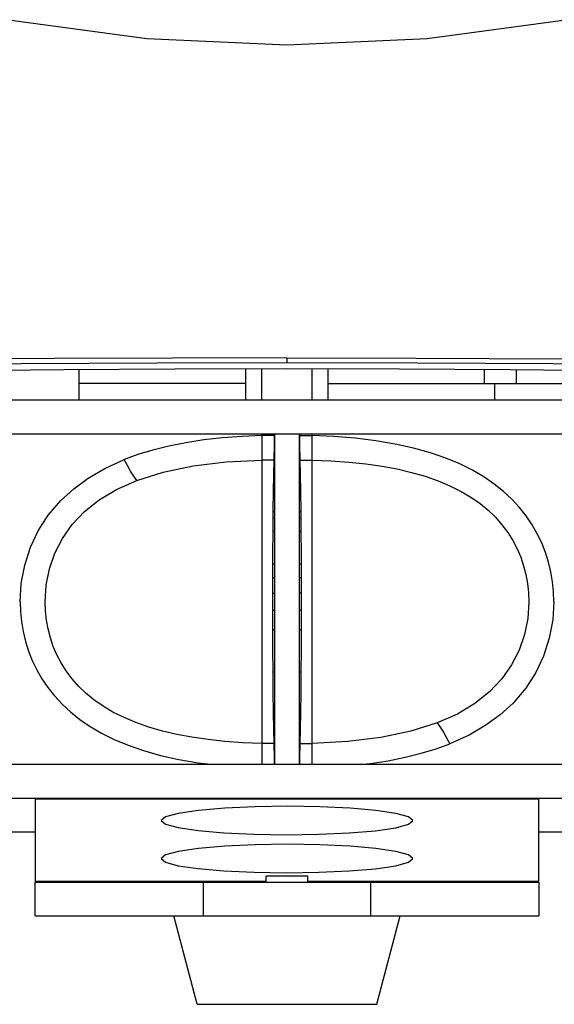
# Model space of a CAD drawing. Header units: inches. Extents: x 0 to 420, y 0 to 297.
# Tile 58 of 90: x 213 to 224, y 105 to 125. Entities that reach past the tile are written whole.
import ezdxf

# ---------------------------------------------------------------- set-up
doc = ezdxf.new("R2010")
doc.units = ezdxf.units.IN
doc.header["$LTSCALE"] = 23.1
doc.header["$MEASUREMENT"] = 0
doc.layers.get('0').update_dxf_attribs({"linetype": 'CONTINUOUS'})

msp = doc.modelspace()

# ---------------------------------------------------------------- linework, layer by layer
at = {"color": 7, "linetype": 'Continuous'}
for p, q in [((212.993787, 124.739579), (215.798604, 124.358154)), ((221.471266, 124.358154), (224.276081, 124.739578)), ((215.798604, 124.358154), (218.634936, 124.230539)), ((218.634936, 124.230539), (221.471266, 124.358154)), ((213.920772, 117.877583), (211.763955, 117.867973)), ((216.315866, 117.888041), (213.920772, 117.877583)), ((218.634837, 117.890312), (216.315866, 117.888041)), ((218.634725, 117.890351), (218.634686, 117.798013)), ((218.634837, 117.890312), (221.253653, 117.887008)), ((221.253653, 117.887008), (224.204522, 117.874259)), ((210.466856, 117.744857), (213.253145, 117.775067)), ((211.776136, 117.629268), (214.116244, 117.655926)), ((213.253145, 117.775067), (216.000208, 117.792528)), ((214.116244, 117.655926), (216.364559, 117.671156)), ((214.427436, 117.033157), (214.427436, 117.658034)), ((216.000208, 117.792528), (218.634686, 117.798014)), ((216.364559, 117.671156), (218.625669, 117.676305)), ((217.801936, 117.033157), (217.801936, 117.67443)), ((218.124936, 117.033157), (218.124936, 117.675165)), ((218.625669, 117.676305), (220.912865, 117.671122)), ((218.634686, 117.798014), (221.271012, 117.792518)), ((219.144936, 117.033157), (219.144936, 117.675129)), ((219.467936, 117.033157), (219.467936, 117.674397)), ((220.912865, 117.671122), (223.157173, 117.655893)), ((221.271012, 117.792518), (224.01875, 117.775046)), ((222.630962, 117.659464), (222.630962, 117.373157)), ((223.157173, 117.655893), (225.493737, 117.629268)), ((223.276785, 117.65453), (223.276785, 117.373157)), ((224.01875, 117.775046), (226.804471, 117.744836)), ((217.801936, 117.373157), (214.427436, 117.373157)), ((219.467936, 117.373157), (231.469893, 117.373157)), ((222.842436, 117.033157), (222.842436, 117.373157)), ((237.079784, 117.033157), (200.190089, 117.033157)), ((200.190089, 116.353157), (237.079784, 116.353157)), ((217.33058, 116.271572), (216.949498, 116.2288)), ((217.723744, 116.300797), (217.33058, 116.271572)), ((218.125018, 116.316346), (217.723744, 116.300797)), ((218.125025, 116.316346), (218.124489, 116.198092)), ((218.124936, 116.353157), (218.125025, 116.316347)), ((218.375277, 116.316348), (218.125025, 116.316347)), ((218.375277, 116.31633), (218.374315, 116.169569)), ((218.375277, 116.31633), (218.375454, 116.353157)), ((218.379936, 116.353157), (218.379936, 109.655157)), ((218.889936, 109.655157), (218.889936, 116.353157)), ((218.894596, 116.310657), (218.889936, 116.310657)), ((218.894419, 116.353157), (218.894596, 116.316342)), ((218.894596, 116.316348), (219.144936, 116.316347)), ((218.895557, 116.16966), (218.894596, 116.316342)), ((219.586274, 116.298464), (219.144865, 116.31635)), ((219.144921, 115.918559), (219.144936, 116.353157)), ((220.017217, 116.264034), (219.586274, 116.298464)), ((220.43271, 116.213225), (220.017217, 116.264034)), ((216.238356, 116.103956), (215.914144, 116.023189)), ((216.584337, 116.17276), (216.238356, 116.103956)), ((216.949498, 116.2288), (216.584337, 116.17276)), ((218.124489, 116.198092), (218.12498, 116.087176)), ((218.12498, 116.087176), (218.125322, 115.9862)), ((218.374315, 116.169569), (218.3729, 116.035442)), ((218.896972, 116.03555), (218.895557, 116.16966)), ((220.827905, 116.146438), (220.43271, 116.213225)), ((221.198567, 116.064484), (220.827905, 116.146438)), ((221.541216, 115.968751), (221.198567, 116.064484)), ((215.613547, 115.931577), (215.337949, 115.83067)), ((215.914144, 116.023189), (215.613547, 115.931577)), ((218.125322, 115.9862), (218.124936, 115.822669)), ((218.37108, 115.918499), (218.368917, 115.822664)), ((218.3729, 116.035442), (218.37108, 115.918499)), ((218.898792, 115.918566), (218.896972, 116.03555)), ((218.900956, 115.822667), (218.898792, 115.918566)), ((219.144813, 115.82268), (219.144921, 115.918559)), ((221.853732, 115.861125), (221.541216, 115.968751)), ((222.136879, 115.743165), (221.853732, 115.861125)), ((214.608104, 115.456088), (214.947079, 115.653005)), ((214.947079, 115.653005), (215.337949, 115.83067)), ((215.40066, 115.708975), (215.337949, 115.83067)), ((215.465218, 115.596224), (215.40066, 115.708975)), ((216.128431, 115.576585), (216.737197, 115.70244)), ((216.737197, 115.70244), (217.402022, 115.784086)), ((217.402022, 115.784086), (218.124936, 115.822676)), ((218.368917, 115.822672), (218.124936, 115.822669)), ((218.124936, 115.822663), (218.124936, 115.532453)), ((218.368917, 115.822664), (218.362081, 115.532417)), ((218.889936, 115.715657), (218.903476, 115.715657)), ((218.889936, 115.673157), (218.904477, 115.673157)), ((218.900956, 115.822672), (219.144813, 115.822672)), ((218.9078, 115.532038), (218.900956, 115.822667)), ((219.14512, 115.532331), (219.144813, 115.822672)), ((219.144912, 115.822676), (219.520321, 115.808519)), ((219.520321, 115.808519), (219.894038, 115.781759)), ((219.894038, 115.781759), (220.23108, 115.745656)), ((220.23108, 115.745656), (220.564548, 115.697189)), ((220.564548, 115.697189), (220.863536, 115.641184)), ((222.392951, 115.615924), (222.136879, 115.743165)), ((214.315312, 115.242114), (214.608104, 115.456088)), ((215.529725, 115.495553), (215.465218, 115.596224)), ((215.593063, 115.408652), (215.529725, 115.495553)), ((215.593078, 115.408632), (216.128431, 115.576585)), ((218.124936, 115.532453), (218.124757, 115.189062)), ((218.362081, 115.532417), (218.356035, 115.188875)), ((218.913844, 115.188484), (218.9078, 115.532038)), ((219.14512, 113.439434), (219.14512, 115.532331)), ((220.863536, 115.641184), (221.157276, 115.572473)), ((221.157276, 115.572473), (221.431848, 115.493545)), ((221.431848, 115.493545), (221.698754, 115.400259)), ((222.62453, 115.480087), (222.392951, 115.615924)), ((222.833734, 115.336289), (222.62453, 115.480087)), ((215.182529, 115.226887), (215.593078, 115.408632)), ((218.36007, 115.418157), (218.379936, 115.418157)), ((218.889936, 115.418157), (218.909803, 115.418157)), ((218.889936, 115.299157), (218.911897, 115.299157)), ((221.698754, 115.400259), (221.934812, 115.301065)), ((221.934812, 115.301065), (222.161309, 115.187617)), ((223.022468, 115.185004), (222.833734, 115.336289)), ((214.055734, 115.00446), (214.315312, 115.242114)), ((214.831212, 115.017301), (215.182529, 115.226887)), ((218.124757, 115.189062), (218.124757, 113.439469)), ((218.356035, 115.188875), (218.350906, 114.798977)), ((218.918964, 114.799199), (218.913844, 115.188484)), ((222.161309, 115.187617), (222.359272, 115.070176)), ((222.359272, 115.070176), (222.546225, 114.939465)), ((223.192375, 115.026578), (223.022468, 115.185004)), ((213.800052, 114.704299), (214.055734, 115.00446)), ((214.533142, 114.780623), (214.831212, 115.017301)), ((222.546225, 114.939465), (222.707919, 114.80662)), ((223.344626, 114.86149), (223.192375, 115.026578)), ((223.480235, 114.69016), (223.344626, 114.86149)), ((213.595833, 114.387146), (213.800052, 114.704299)), ((214.283336, 114.516529), (214.533142, 114.780623)), ((218.350906, 114.798977), (218.346802, 114.370622)), ((218.349509, 114.653157), (218.379936, 114.653157)), ((218.379936, 114.772157), (218.350649, 114.772157)), ((218.919223, 114.772157), (218.889936, 114.772157)), ((218.889936, 114.653157), (218.920364, 114.653157)), ((218.923057, 114.372312), (218.918964, 114.799199)), ((222.707919, 114.80662), (222.857746, 114.662238)), ((222.857746, 114.662238), (222.989572, 114.512801)), ((223.600038, 114.512974), (223.480235, 114.69016)), ((214.084714, 114.233877), (214.283336, 114.516529)), ((222.989572, 114.512801), (223.108509, 114.353434)), ((223.704693, 114.330331), (223.600038, 114.512974)), ((213.439392, 114.056797), (213.595833, 114.387146)), ((218.346802, 114.370622), (218.343825, 113.91548)), ((218.346903, 114.381157), (218.379936, 114.381157)), ((218.889936, 114.381157), (218.922972, 114.381157)), ((218.915436, 114.381157), (218.915436, 114.228157)), ((218.926051, 113.914922), (218.923057, 114.372312)), ((223.108509, 114.353434), (223.208765, 114.193642)), ((223.794599, 114.14289), (223.704693, 114.330331)), ((213.321167, 113.691287), (213.439392, 114.056797)), ((213.9327, 113.934784), (214.084714, 114.233877)), ((218.915436, 114.228157), (218.924001, 114.228157)), ((223.208765, 114.193642), (223.296185, 114.026277)), ((223.870124, 113.951256), (223.794599, 114.14289)), ((213.823834, 113.618988), (213.9327, 113.934784)), ((218.343825, 113.91548), (218.34201, 113.44029)), ((218.927868, 113.438062), (218.926051, 113.914922)), ((223.296185, 114.026277), (223.368473, 113.857131)), ((223.368473, 113.857131), (223.427919, 113.682598)), ((223.931617, 113.75586), (223.870124, 113.951256)), ((213.252194, 113.321303), (213.321167, 113.691287)), ((218.343071, 113.718157), (218.379936, 113.718157)), ((218.889936, 113.718157), (218.926801, 113.718157)), ((223.427919, 113.682598), (223.474013, 113.505032)), ((223.979297, 113.557174), (223.931617, 113.75586)), ((213.758206, 113.291365), (213.823834, 113.618988)), ((223.474013, 113.505032), (223.507101, 113.324174)), ((224.013195, 113.3563), (223.979297, 113.557174)), ((213.22981, 112.953157), (213.252194, 113.321303)), ((213.735928, 112.953157), (213.758206, 113.291365)), ((218.124757, 113.439469), (218.12467, 112.953157)), ((218.34201, 113.44029), (218.341398, 112.954572)), ((218.342033, 113.446157), (218.379936, 113.446157)), ((218.889936, 113.446157), (218.927837, 113.446157)), ((218.928475, 112.951742), (218.927868, 113.438062)), ((219.145203, 112.953157), (219.14512, 113.439434)), ((223.507101, 113.324174), (223.52723, 113.139231)), ((224.033388, 113.154536), (224.013195, 113.3563)), ((218.34161, 113.123157), (218.379936, 113.123157)), ((218.928261, 113.123157), (218.889936, 113.123157)), ((223.52723, 113.139231), (223.533945, 112.953157)), ((224.040063, 112.953157), (224.033388, 113.154536)), ((213.22981, 112.953157), (213.236485, 112.751778)), ((213.742642, 112.767083), (213.735928, 112.953157)), ((218.12467, 112.953157), (218.124753, 112.46688)), ((218.341398, 112.954572), (218.342005, 112.468253)), ((218.927863, 112.466024), (218.928475, 112.951742)), ((219.145116, 112.466845), (219.145203, 112.953157)), ((223.533945, 112.953157), (223.511667, 112.614949)), ((224.040063, 112.953157), (224.017679, 112.585012)), ((213.236485, 112.751778), (213.256678, 112.550014)), ((213.762772, 112.582141), (213.742642, 112.767083)), ((218.341612, 112.783157), (218.379936, 112.783157)), ((218.928262, 112.783157), (218.889936, 112.783157)), ((213.256678, 112.550014), (213.290576, 112.34914)), ((213.79586, 112.401282), (213.762772, 112.582141)), ((218.124753, 112.46688), (218.124753, 110.373983)), ((218.342005, 112.468253), (218.343822, 111.991392)), ((218.926048, 111.990834), (218.927863, 112.466024)), ((219.145116, 110.717252), (219.145116, 112.466845)), ((223.511667, 112.614949), (223.446039, 112.287326)), ((224.017679, 112.585012), (223.948705, 112.215027)), ((213.290576, 112.34914), (213.338256, 112.150454)), ((213.841954, 112.223717), (213.79586, 112.401282)), ((218.379936, 112.375157), (218.342359, 112.375157)), ((218.927516, 112.375157), (218.889936, 112.375157)), ((223.446039, 112.287326), (223.337173, 111.97153)), ((213.338256, 112.150454), (213.399749, 111.955058)), ((213.9014, 112.049183), (213.841954, 112.223717)), ((223.948705, 112.215027), (223.830481, 111.849517)), ((213.399749, 111.955058), (213.475274, 111.763424)), ((213.973688, 111.880038), (213.9014, 112.049183)), ((214.061108, 111.712672), (213.973688, 111.880038)), ((218.343822, 111.991392), (218.346816, 111.534002)), ((218.923071, 111.535692), (218.926048, 111.990834)), ((223.337173, 111.97153), (223.185159, 111.672438)), ((213.475274, 111.763424), (213.565179, 111.575983)), ((214.161364, 111.55288), (214.061108, 111.712672)), ((223.185159, 111.672438), (222.986537, 111.389786)), ((223.830481, 111.849517), (223.67404, 111.519169)), ((213.565179, 111.575983), (213.669835, 111.39334)), ((214.280301, 111.393513), (214.161364, 111.55288)), ((218.346816, 111.534002), (218.350909, 111.107115)), ((218.379936, 111.525157), (218.3469, 111.525157)), ((218.92297, 111.525157), (218.889936, 111.525157)), ((218.918967, 111.107337), (218.923071, 111.535692)), ((223.67404, 111.519169), (223.469821, 111.202015)), ((213.669835, 111.39334), (213.789638, 111.216155)), ((214.412127, 111.244077), (214.280301, 111.393513)), ((222.986537, 111.389786), (222.736731, 111.125692)), ((213.789638, 111.216155), (213.925247, 111.044824)), ((214.561954, 111.099695), (214.412127, 111.244077)), ((214.723648, 110.96685), (214.561954, 111.099695)), ((218.350909, 111.107115), (218.356029, 110.71783)), ((218.913838, 110.717439), (218.918967, 111.107337)), ((222.736731, 111.125692), (222.438661, 110.889014)), ((223.469821, 111.202015), (223.214139, 110.901854)), ((213.925247, 111.044824), (214.077498, 110.879736)), ((214.077498, 110.879736), (214.247404, 110.72131)), ((214.910601, 110.836138), (214.723648, 110.96685)), ((222.438661, 110.889014), (222.087344, 110.679427)), ((223.214139, 110.901854), (222.954561, 110.664201)), ((214.247404, 110.72131), (214.436139, 110.570025)), ((215.108564, 110.718697), (214.910601, 110.836138)), ((215.33506, 110.60525), (215.108564, 110.718697)), ((218.356029, 110.71783), (218.362073, 110.374276)), ((218.907792, 110.373897), (218.913838, 110.717439)), ((219.144936, 110.373861), (219.145116, 110.717252)), ((222.087344, 110.679427), (221.676795, 110.497682)), ((222.954561, 110.664201), (222.661769, 110.450226)), ((214.436139, 110.570025), (214.645343, 110.426227)), ((215.571119, 110.506055), (215.33506, 110.60525)), ((215.838025, 110.412769), (215.571119, 110.506055)), ((221.676795, 110.497682), (221.141442, 110.329729)), ((221.67681, 110.497663), (221.740148, 110.410762)), ((214.645343, 110.426227), (214.876922, 110.290391)), ((214.876922, 110.290391), (215.132994, 110.163149)), ((216.112597, 110.333841), (215.838025, 110.412769)), ((216.406337, 110.265131), (216.112597, 110.333841)), ((216.705325, 110.209125), (216.406337, 110.265131)), ((218.124753, 110.373983), (218.12506, 110.083642)), ((218.362073, 110.374276), (218.368917, 110.083647)), ((218.362994, 110.335157), (218.379936, 110.335157)), ((218.900956, 110.083651), (218.907792, 110.373897)), ((219.144936, 110.083651), (219.144936, 110.373861)), ((221.141442, 110.329729), (220.532676, 110.203874)), ((221.740148, 110.410762), (221.804655, 110.31009)), ((221.804655, 110.31009), (221.869213, 110.19734)), ((222.661769, 110.450226), (222.322794, 110.25331)), ((215.132994, 110.163149), (215.416141, 110.045189)), ((217.038793, 110.160658), (216.705325, 110.209125)), ((217.375834, 110.124556), (217.038793, 110.160658)), ((217.749552, 110.097795), (217.375834, 110.124556)), ((218.12496, 110.083638), (217.749552, 110.097795)), ((218.12506, 110.083634), (218.124952, 109.987755)), ((218.368917, 110.083642), (218.12506, 110.083642)), ((218.379936, 110.250157), (218.364996, 110.250157)), ((218.379936, 110.165157), (218.366997, 110.165157)), ((218.368917, 110.083647), (218.371081, 109.987748)), ((218.898793, 109.987815), (218.900956, 110.083651)), ((218.900956, 110.083642), (219.144937, 110.083645)), ((219.144551, 109.920114), (219.144937, 110.083645)), ((219.867851, 110.122229), (219.144937, 110.083638)), ((220.532676, 110.203874), (219.867851, 110.122229)), ((221.656325, 109.974737), (221.931924, 110.075644)), ((221.869213, 110.19734), (221.931924, 110.075644)), ((222.322794, 110.25331), (221.931924, 110.075644)), ((215.416141, 110.045189), (215.728657, 109.937563)), ((215.728657, 109.937563), (216.071306, 109.84183)), ((218.124952, 109.987755), (218.124943, 109.655157)), ((218.371081, 109.987748), (218.372901, 109.870764)), ((218.372901, 109.870764), (218.374316, 109.736654)), ((218.895558, 109.736745), (218.896973, 109.870872)), ((218.896973, 109.870872), (218.898793, 109.987815)), ((219.144893, 109.819138), (219.144551, 109.920114)), ((221.031517, 109.802358), (221.355729, 109.883125)), ((221.355729, 109.883125), (221.656325, 109.974737)), ((216.071306, 109.84183), (216.441968, 109.759877)), ((216.441968, 109.759877), (216.837163, 109.693089)), ((216.837163, 109.693089), (217.147355, 109.655157)), ((218.374316, 109.736654), (218.37485, 109.655157)), ((218.895023, 109.655157), (218.895558, 109.736745)), ((219.145384, 109.708222), (219.144893, 109.819138)), ((219.145143, 109.655157), (219.145384, 109.708222)), ((220.121185, 109.655157), (220.320374, 109.677514)), ((220.320374, 109.677514), (220.685536, 109.733554)), ((220.685536, 109.733554), (221.031517, 109.802358)), ((237.079784, 109.655157), (200.190089, 109.655157)), ((199.786562, 108.975157), (237.483311, 108.975157)), ((213.534936, 108.975157), (213.534936, 107.297013)), ((223.734936, 108.953301), (213.534936, 108.953301)), ((223.734936, 107.297013), (223.734936, 108.975157)), ((216.844183, 108.727795), (216.432491, 108.667774)), ((217.3743, 108.773211), (216.844183, 108.727795)), ((217.988677, 108.801529), (217.3743, 108.773211)), ((218.644969, 108.810951), (217.988677, 108.801529)), ((219.301104, 108.800929), (218.644969, 108.810951)), ((219.913148, 108.772069), (219.301104, 108.800929)), ((220.436829, 108.726544), (219.913148, 108.772069)), ((220.841817, 108.66691), (220.436829, 108.726544)), ((216.172914, 108.597457), (216.084936, 108.522287)), ((216.084936, 108.522287), (216.172277, 108.447384)), ((216.432491, 108.667774), (216.172914, 108.597457)), ((221.097596, 108.597189), (220.841817, 108.66691)), ((221.096959, 108.447116), (221.184936, 108.522287)), ((221.184936, 108.522287), (221.097596, 108.597189)), ((199.515415, 108.295157), (213.534936, 108.295157)), ((216.172277, 108.447384), (216.428056, 108.377663)), ((216.428056, 108.377663), (216.833044, 108.31803)), ((216.833044, 108.31803), (217.356725, 108.272505)), ((217.356725, 108.272505), (217.968769, 108.243645)), ((219.281196, 108.243045), (219.895573, 108.271363)), ((219.895573, 108.271363), (220.42569, 108.316779)), ((220.42569, 108.316779), (220.837382, 108.3768)), ((220.837382, 108.3768), (221.096959, 108.447116)), ((223.734936, 108.295157), (237.754458, 108.295157)), ((217.968769, 108.243645), (218.624904, 108.233622)), ((218.624904, 108.233622), (219.281196, 108.243045)), ((216.432491, 107.897992), (216.172914, 107.827675)), ((216.844183, 107.958013), (216.432491, 107.897992)), ((217.3743, 108.003429), (216.844183, 107.958013)), ((217.988677, 108.031747), (217.3743, 108.003429)), ((218.644969, 108.041169), (217.988677, 108.031747)), ((219.301104, 108.031147), (218.644969, 108.041169)), ((219.913148, 108.002287), (219.301104, 108.031147)), ((220.436829, 107.956762), (219.913148, 108.002287)), ((220.841817, 107.897129), (220.436829, 107.956762)), ((221.097596, 107.827407), (220.841817, 107.897129)), ((216.172914, 107.827675), (216.084936, 107.752505)), ((216.084936, 107.752505), (216.172277, 107.677602)), ((216.172277, 107.677602), (216.428056, 107.607881)), ((220.837382, 107.607018), (221.096959, 107.677334)), ((221.096959, 107.677334), (221.184936, 107.752505)), ((221.184936, 107.752505), (221.097596, 107.827407)), ((216.428056, 107.607881), (216.833044, 107.548248)), ((216.833044, 107.548248), (217.356725, 107.502723)), ((217.356725, 107.502723), (217.968769, 107.473863)), ((217.968769, 107.473863), (218.624904, 107.463841)), ((218.624904, 107.463841), (219.281196, 107.473263)), ((219.281196, 107.473263), (219.895573, 107.501581)), ((219.895573, 107.501581), (220.42569, 107.546997)), ((220.42569, 107.546997), (220.837382, 107.607018)), ((213.534936, 107.297013), (218.209936, 107.297013)), ((213.534936, 107.275157), (223.734936, 107.275157)), ((213.534936, 106.595157), (213.534936, 107.275157)), ((216.934936, 107.275157), (216.934936, 106.595157)), ((219.059936, 107.394157), (218.209936, 107.394157)), ((218.209936, 107.275157), (218.209936, 107.394157)), ((219.059936, 107.275157), (219.059936, 107.394157)), ((219.059936, 107.297013), (223.734936, 107.297013)), ((220.334936, 106.595157), (220.334936, 107.275157)), ((223.734936, 107.275157), (223.734936, 106.595157)), ((213.534936, 106.595157), (223.734936, 106.595157)), ((216.816385, 104.800536), (216.339936, 106.595157)), ((220.453488, 104.800536), (220.929936, 106.595157)), ((216.816385, 104.800536), (220.453488, 104.800536))]:
    msp.add_line(p, q, dxfattribs=at)
for centre, radius, start, end in [((218.124936, 115.588157), 0.765, 70.451125, 70.821196), ((218.124936, 115.588157), 0.255, 0, 18.503896), ((219.144936, 110.420157), 0.255, 180, 199.844018), ((219.144936, 110.420157), 0.765, 250.451125, 250.873589)]:
    msp.add_arc(centre, radius, start, end, dxfattribs=at)

doc.saveas('drawing.dxf')
